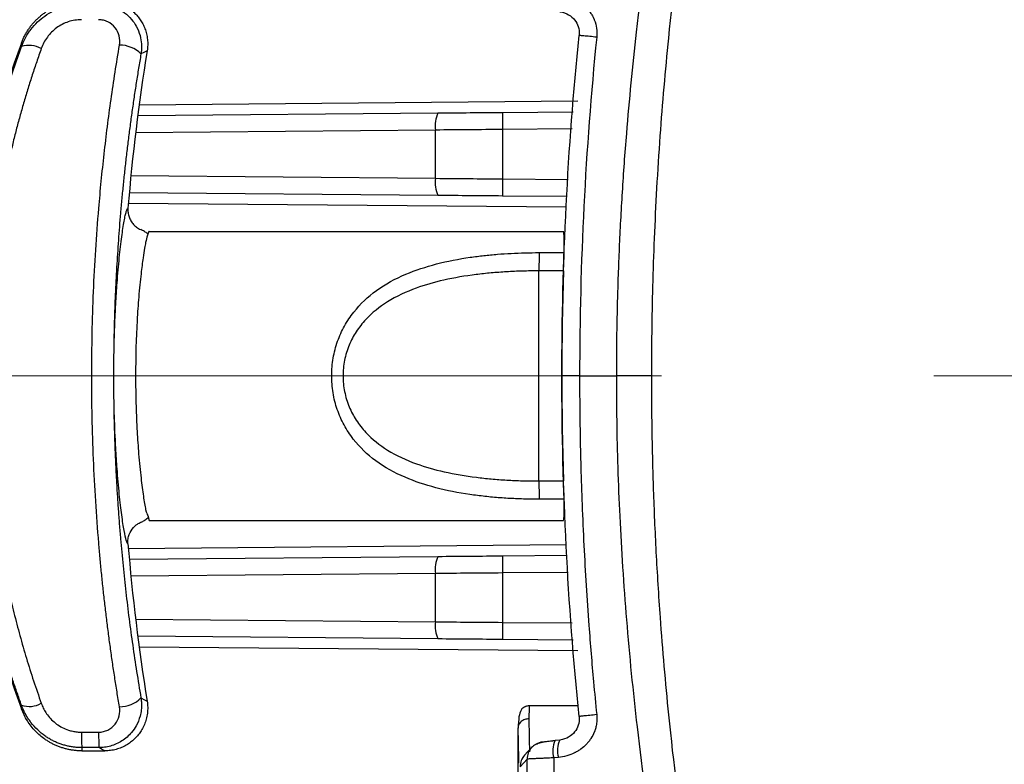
# Model space of a CAD drawing. Header units: millimetres. Extents: x 5 to 597, y 5 to 415.
# Tile 74 of 131: x 292 to 301, y 257 to 264. Entities that reach past the tile are written whole.
import ezdxf

# ---------------------------------------------------------------- set-up
doc = ezdxf.new("R2010")
doc.units = ezdxf.units.MM
doc.linetypes.add('CENTERX2', pattern=[20.32, 12.7, -2.54, 2.54, -2.54])

msp = doc.modelspace()

# ---------------------------------------------------------------- linework, layer by layer
at = {"color": 8, "linetype": 'Continuous', "lineweight": 25}
for p, q in [((293.0116, 262.89), (297.1075, 262.9257)), ((295.7791, 262.6543), (292.9785, 262.6299)), ((297.0531, 262.6652), (296.4043, 262.6596)), ((292.9345, 262.2286), (295.7791, 262.2037)), ((296.4043, 262.1985), (297.0173, 262.1932)), ((296.9984, 261.9333), (292.9106, 261.969)), ((292.9106, 258.7491), (296.9984, 258.7848)), ((295.7791, 258.5143), (292.9345, 258.4895)), ((297.0173, 258.5249), (296.4043, 258.5196)), ((292.9785, 258.0882), (295.7791, 258.0637)), ((296.4043, 258.0585), (297.0531, 258.0528)), ((297.1075, 257.7924), (293.0116, 257.8281))]:
    msp.add_line(p, q, dxfattribs=at)
at = {"color": 7, "linetype": 'Continuous', "lineweight": 25}
for p, q in [((296.4043, 262.8196), (297.0652, 262.8253)), ((292.9984, 262.7899), (295.8041, 262.8143)), ((295.7791, 262.2037), (295.7791, 262.6543)), ((296.4043, 262.6596), (296.4043, 262.1985)), ((295.8041, 262.0438), (292.9194, 262.0689)), ((297.0051, 262.0333), (296.4043, 262.0385)), ((293.1063, 261.7086), (296.9744, 261.7086)), ((296.9756, 261.6966), (296.9744, 261.7086)), ((296.7461, 261.5102), (296.9798, 261.5102)), ((296.7444, 259.3785), (296.7444, 261.3396)), ((296.9731, 261.3396), (296.7444, 261.3396)), ((297.1238, 260.359), (296.9586, 260.359)), ((297.1238, 260.359), (297.4699, 260.359)), ((296.7444, 259.3785), (296.9731, 259.3785)), ((296.9798, 259.2079), (296.7461, 259.2079)), ((293.0912, 259.0553), (293.1063, 259.0095)), ((293.1063, 259.0095), (296.9744, 259.0095)), ((296.9744, 259.0095), (296.9757, 259.0215)), ((292.9194, 258.6492), (295.8041, 258.6743)), ((296.4043, 258.6796), (297.0051, 258.6848)), ((295.7791, 258.0637), (295.7791, 258.5143)), ((296.4043, 258.5196), (296.4043, 258.0585)), ((295.8041, 257.9038), (292.9984, 257.9282)), ((297.0652, 257.8927), (296.4043, 257.8985)), ((297.1118, 257.279), (296.6476, 257.279)), ((292.4731, 257.0335), (292.6334, 257.0335)), ((296.5496, 256.5535), (296.5496, 257.0725)), ((296.938, 256.96), (296.8947, 256.9559)), ((296.938, 256.96), (296.939, 256.9599)), ((292.4754, 256.859), (292.6918, 256.859)), ((292.6367, 256.889), (292.4763, 256.889)), ((296.6761, 256.8901), (296.6109, 256.8192)), ((296.6764, 256.8904), (296.6791, 256.8932)), ((296.634, 256.7818), (296.5688, 256.7109)), ((296.9253, 256.7975), (296.8821, 256.7935))]:
    msp.add_line(p, q, dxfattribs=at)
at = {"color": 7, "linetype": 'CENTERX2', "lineweight": 18}
msp.add_line((285.1896, 260.359), (331.1923, 260.359), dxfattribs=at)
at = {"color": 7, "linetype": 'Continuous', "lineweight": 25, "flags": 128}
for points in [[(291.913, 263.433), (291.9128, 263.4517), (291.9126, 263.4663)], [(293.0864, 263.3953), (293.0539, 263.378), (293.0283, 263.3644)], [(293.0283, 257.3537), (293.0609, 257.3364), (293.0864, 257.3228)], [(291.9126, 257.2518), (291.9128, 257.2704), (291.913, 257.2851)], [(292.4763, 256.889), (292.4758, 256.8722), (292.4754, 256.859)], [(292.6918, 256.859), (292.6609, 256.8758), (292.6367, 256.889)]]:
    msp.add_lwpolyline(points, dxfattribs=at)
at = {"color": 7, "linetype": 'Continuous', "lineweight": 25}
for centre, radius, start, end in [((300.3605, 260.359), 9.0013, 159.80567, 200.19433), ((291.9855, 263.2169), 0.2279, 60.56355, 108.54497), ((292.8307, 263.1708), 0.2767, 44.41045, 90.62681), ((311.8451, 260.3591), 19.0028, 170.80598, 175.27296), ((296.0404, 262.6954), 0.2646, 153.29471, 188.93535), ((300.9883, 262.7396), 4.5846, 179.0002, 180.9998), ((296.0404, 262.1627), 0.2646, 171.06465, 206.70529), ((300.9883, 262.1185), 4.5846, 179.0002, 180.9998), ((303.6586, 261.3573), 6.9142, 178.73271, 180.14649), ((328.5252, 260.359), 31.5674, 178.22002, 181.77998), ((303.6586, 259.3608), 6.9142, 179.85351, 181.26729), ((311.8451, 260.359), 19.0028, 184.72704, 189.19402), ((296.0404, 258.5554), 0.2646, 153.29471, 188.93535), ((300.9883, 258.5996), 4.5846, 179.0002, 180.9998), ((296.0404, 258.0227), 0.2646, 171.06465, 206.70529), ((300.9883, 257.9785), 4.5846, 179.0002, 180.9998), ((292.8307, 257.5473), 0.2767, 269.37319, 315.58955), ((291.9855, 257.5012), 0.2279, 251.45503, 299.43645), ((294.45, 257.0058), 1.9771, 179.19843, 183.38818), ((294.6103, 257.0058), 1.9771, 179.19843, 183.38818), ((296.7937, 256.782), 0.1597, 94.92308, 120.05367), ((297.1111, 256.856), 0.2375, 155.12154, 195.26217), ((296.7284, 256.7111), 0.1597, 137.40519, 180.08568)]:
    msp.add_arc(centre, radius, start, end, dxfattribs=at)
at = {"color": 8, "linetype": 'Continuous', "lineweight": 25}
for centre, radius, start, end in [((297.1674, 256.8603), 0.25, 156.52168, 194.5477), ((296.7936, 256.782), 0.1597, 137.26862, 180.0857)]:
    msp.add_arc(centre, radius, start, end, dxfattribs=at)
at = {"color": 7, "linetype": 'Continuous', "lineweight": 25}
for points, knots in [([(297.4699, 260.359), (297.4701, 260.4343), (297.4705, 260.587), (297.4735, 260.8192), (297.4786, 261.0579), (297.486, 261.303), (297.4959, 261.5545), (297.5083, 261.8124), (297.5236, 262.0766), (297.5417, 262.3471), (297.58, 262.8451), (297.663, 263.6883), (297.8252, 264.8735), (298.0369, 266.0469), (298.2402, 266.9828), (298.4065, 267.673), (298.5524, 268.2349), (298.6987, 268.765), (298.7999, 269.1068), (298.849, 269.2728)], [0, 0, 0, 0, 0.024943, 0.050602, 0.076977, 0.104068, 0.131873, 0.160394, 0.189629, 0.219579, 0.250243, 0.355174, 0.500342, 0.646575, 0.750238, 0.81774, 0.881864, 0.942617, 1, 1, 1, 1]), ([(299.0822, 269.2028), (299.0608, 269.1312), (299.0175, 268.986), (298.9538, 268.7646), (298.89, 268.5367), (298.8264, 268.3023), (298.7632, 268.0613), (298.7004, 267.8137), (298.6383, 267.5595), (298.5769, 267.2986), (298.4676, 266.8143), (298.2995, 265.9923), (298.104, 264.819), (297.96, 263.6484), (297.8817, 262.7414), (297.842, 262.1177), (297.8194, 261.6495), (297.8044, 261.2014), (297.7956, 260.7734), (297.7946, 260.4949), (297.7941, 260.359)], [0, 0, 0, 0, 0.024995, 0.050683, 0.077066, 0.104147, 0.131926, 0.160404, 0.189583, 0.219464, 0.250048, 0.355644, 0.500065, 0.647819, 0.750043, 0.804569, 0.856836, 0.906835, 0.954558, 1, 1, 1, 1]), ([(291.9126, 263.4663), (291.9167, 263.477), (291.9249, 263.4984), (291.9396, 263.5294), (291.9559, 263.5595), (291.9738, 263.5886), (291.9931, 263.6163), (292.0139, 263.6427), (292.0358, 263.6677), (292.0588, 263.6911), (292.0826, 263.7129), (292.1072, 263.7331), (292.1396, 263.7569), (292.1815, 263.7832), (292.2345, 263.8096), (292.2913, 263.8312), (292.351, 263.847), (292.4127, 263.8572), (292.4545, 263.8584), (292.4754, 263.859)], [0, 0, 0, 0, 0.047013, 0.094006, 0.140883, 0.187548, 0.233907, 0.279869, 0.325347, 0.370258, 0.414523, 0.45807, 0.500834, 0.57957, 0.660741, 0.7439, 0.828536, 0.914096, 1, 1, 1, 1]), ([(292.6918, 263.859), (292.7013, 263.8589), (292.7203, 263.8585), (292.7486, 263.8553), (292.7767, 263.8503), (292.8041, 263.8433), (292.8308, 263.8344), (292.8564, 263.8239), (292.8809, 263.8119), (292.904, 263.7984), (292.9256, 263.7839), (292.9456, 263.7684), (292.9641, 263.7523), (292.981, 263.7356), (293.001, 263.7134), (293.0236, 263.6837), (293.0472, 263.6443), (293.067, 263.6001), (293.0819, 263.5518), (293.0905, 263.5006), (293.0929, 263.4478), (293.0886, 263.4128), (293.0864, 263.3953)], [0, 0, 0, 0, 0.041179, 0.082442, 0.123637, 0.164608, 0.205201, 0.245267, 0.284663, 0.323255, 0.360919, 0.397547, 0.433039, 0.467312, 0.500296, 0.562499, 0.62893, 0.699029, 0.772079, 0.847228, 0.92353, 1, 1, 1, 1]), ([(296.9253, 263.9205), (296.9523, 263.9179), (296.9784, 263.913), (297.0162, 263.9023), (297.0348, 263.8961), (297.056, 263.8873), (297.0649, 263.8833), (297.0708, 263.8805), (297.0741, 263.879), (297.0978, 263.8672), (297.1274, 263.8493), (297.154, 263.8282), (297.171, 263.8134), (297.1789, 263.8059), (297.2033, 263.7806), (297.2176, 263.7627), (297.2362, 263.7343), (297.2447, 263.7197), (297.2533, 263.7019), (297.2573, 263.6929), (297.259, 263.689), (297.2601, 263.6863), (297.2605, 263.6853), (297.2819, 263.6319), (297.2893, 263.5778), (297.2836, 263.5213)], [0, 0, 0, 0, 0.125, 0.125, 0.1875, 0.21875, 0.234375, 0.234375, 0.25, 0.25, 0.375, 0.4375, 0.4375, 0.5, 0.5, 0.625, 0.625, 0.6875, 0.71875, 0.734375, 0.742187, 0.742187, 0.75, 0.75, 1, 1, 1, 1]), ([(291.913, 263.433), (291.9169, 263.4432), (291.9245, 263.463), (291.9373, 263.4909), (291.9503, 263.5162), (291.9634, 263.5389), (291.9761, 263.559), (291.9881, 263.5765), (292.0149, 263.6129), (292.0598, 263.6632), (292.131, 263.7219), (292.2088, 263.7684), (292.285, 263.7993), (292.354, 263.8174), (292.415, 263.8273), (292.456, 263.8285), (292.4763, 263.8291)], [0, 0, 0, 0, 0.045036, 0.08721, 0.12634, 0.162271, 0.194872, 0.22404, 0.249689, 0.380297, 0.499223, 0.626757, 0.748935, 0.833171, 0.917003, 1, 1, 1, 1]), ([(292.6367, 263.8291), (292.6461, 263.8289), (292.6652, 263.8285), (292.6937, 263.8253), (292.7222, 263.8201), (292.7504, 263.8128), (292.778, 263.8034), (292.8215, 263.785), (292.8795, 263.75), (292.9399, 263.6924), (292.9895, 263.6202), (293.0211, 263.5424), (293.0339, 263.4663), (293.0344, 263.4085), (293.0301, 263.3771), (293.0283, 263.3644)], [0, 0, 0, 0, 0.040904, 0.082295, 0.124059, 0.166073, 0.20821, 0.250339, 0.370446, 0.499908, 0.610183, 0.749759, 0.862053, 0.944467, 1, 1, 1, 1]), ([(296.939, 263.7581), (296.9721, 263.7549), (296.999, 263.7444), (297.0443, 263.7176), (297.0626, 263.701), (297.0919, 263.6638), (297.1031, 263.6433), (297.1181, 263.597), (297.1227, 263.5713), (297.1193, 263.5379)], [0, 0, 0, 0, 0.25, 0.25, 0.5, 0.5, 0.75, 0.75, 1, 1, 1, 1]), ([(292.4731, 263.6846), (292.4311, 263.6846), (292.3893, 263.6777), (292.3306, 263.6583), (292.3116, 263.6503), (292.2749, 263.6314), (292.2572, 263.6204), (292.2076, 263.584), (292.1785, 263.5549), (292.1301, 263.4894), (292.1112, 263.4538), (292.0975, 263.4154)], [0, 0, 0, 0, 0.25, 0.25, 0.375, 0.375, 0.5, 0.5, 0.75, 0.75, 1, 1, 1, 1]), ([(292.8277, 263.4475), (292.8325, 263.4761), (292.8314, 263.505), (292.8174, 263.561), (292.8046, 263.5874), (292.7687, 263.6327), (292.7455, 263.6517), (292.7061, 263.6711), (292.6919, 263.6762), (292.6631, 263.6829), (292.6484, 263.6846), (292.6334, 263.6846)], [0, 0, 0, 0, 0.25, 0.25, 0.5, 0.5, 0.75, 0.75, 0.875, 0.875, 1, 1, 1, 1]), ([(297.2836, 263.5213), (297.2622, 263.5235), (297.24, 263.5257), (297.1984, 263.5299), (297.1791, 263.5319), (297.1479, 263.535), (297.1361, 263.5362), (297.1214, 263.5377), (297.1185, 263.538), (297.1193, 263.5379)], [0, 0, 0, 0, 0.25, 0.25, 0.5, 0.5, 0.75, 0.75, 1, 1, 1, 1]), ([(291.3732, 260.359), (291.3734, 260.3991), (291.3737, 260.4793), (291.3762, 260.5997), (291.3802, 260.7201), (291.3858, 260.8405), (291.3931, 260.961), (291.4019, 261.0814), (291.4124, 261.2019), (291.4246, 261.3223), (291.4383, 261.4426), (291.4537, 261.5628), (291.4707, 261.683), (291.4893, 261.803), (291.5151, 261.9552), (291.5499, 262.1397), (291.5962, 262.356), (291.648, 262.5722), (291.7055, 262.7884), (291.7688, 263.0041), (291.8375, 263.2195), (291.8878, 263.3616), (291.913, 263.433)], [0, 0, 0, 0, 0.037972, 0.07598, 0.114028, 0.15212, 0.190259, 0.228449, 0.266694, 0.304998, 0.343364, 0.381795, 0.420296, 0.458871, 0.497522, 0.567579, 0.638178, 0.709339, 0.781082, 0.853428, 0.926394, 1, 1, 1, 1]), ([(292.0975, 263.4154), (292.0832, 263.3745), (292.0544, 263.2928), (292.0136, 263.1694), (291.9743, 263.0456), (291.937, 262.9213), (291.9014, 262.7966), (291.8676, 262.6715), (291.8357, 262.546), (291.8055, 262.4201), (291.7771, 262.2938), (291.7506, 262.1672), (291.7258, 262.0402), (291.6644, 261.6998), (291.592, 261.1402), (291.5585, 260.3559), (291.5925, 259.5702), (291.6699, 258.9777), (291.7447, 258.5769), (291.7904, 258.3615), (291.8412, 258.1472), (291.8973, 257.934), (291.9587, 257.7221), (292.0249, 257.5112), (292.0733, 257.3723), (292.0975, 257.3027)], [0, 0, 0, 0, 0.021249, 0.042432, 0.063553, 0.084614, 0.105621, 0.126575, 0.147482, 0.168345, 0.189167, 0.209953, 0.230706, 0.25143, 0.376176, 0.500275, 0.62504, 0.750471, 0.785748, 0.821117, 0.856597, 0.892207, 0.927966, 0.963891, 1, 1, 1, 1]), ([(292.8277, 257.2706), (292.82, 257.3168), (292.8046, 257.4091), (292.7829, 257.5479), (292.7621, 257.6868), (292.7424, 257.8258), (292.7238, 257.9649), (292.7062, 258.1039), (292.6897, 258.243), (292.6743, 258.3821), (292.66, 258.5211), (292.6467, 258.6601), (292.6156, 259.0123), (292.5798, 259.5804), (292.5634, 260.3646), (292.5802, 261.147), (292.6185, 261.7503), (292.6576, 262.1776), (292.6844, 262.4319), (292.7148, 262.6862), (292.7487, 262.9405), (292.786, 263.1946), (292.8138, 263.363), (292.8277, 263.4475)], [0, 0, 0, 0, 0.023119, 0.046164, 0.069136, 0.092037, 0.114866, 0.137627, 0.160319, 0.182943, 0.205502, 0.227995, 0.250424, 0.376134, 0.501157, 0.625352, 0.750241, 0.791301, 0.832579, 0.874081, 0.915814, 0.957785, 1, 1, 1, 1]), ([(293.0283, 263.3644), (293.0208, 263.3199), (293.0057, 263.2309), (292.9843, 263.0969), (292.9639, 262.9625), (292.9445, 262.8279), (292.9261, 262.693), (292.9087, 262.5578), (292.8923, 262.4224), (292.877, 262.2866), (292.8626, 262.1507), (292.8494, 262.0144), (292.8337, 261.8396), (292.8169, 261.6259), (292.8006, 261.3731), (292.7879, 261.12), (292.7789, 260.8666), (292.7733, 260.6129), (292.7726, 260.4437), (292.7722, 260.359)], [0, 0, 0, 0, 0.04583, 0.091578, 0.13725, 0.182853, 0.228392, 0.273873, 0.319303, 0.364687, 0.410032, 0.455343, 0.500628, 0.584087, 0.667402, 0.750611, 0.833755, 0.916871, 1, 1, 1, 1]), ([(292.7749, 260.359), (292.7749, 260.4606), (292.7761, 260.5616), (292.7798, 260.7124), (292.7814, 260.7624), (292.7849, 260.8599), (292.7891, 260.9555), (292.7941, 261.0475), (292.7997, 261.1376), (292.8027, 261.182), (292.8122, 261.3102), (292.8191, 261.389), (292.8337, 261.5338), (292.8415, 261.6002), (292.8566, 261.7146), (292.8641, 261.7631), (292.8748, 261.8228), (292.8783, 261.8406), (292.8849, 261.8709), (292.8881, 261.8836), (292.8971, 261.9141), (292.9024, 261.9247), (292.9069, 261.9251)], [0, 0, 0, 0, 0.125, 0.125, 0.1875, 0.1875, 0.25, 0.3125, 0.3125, 0.375, 0.375, 0.5, 0.5, 0.625, 0.625, 0.75, 0.75, 0.8125, 0.8125, 0.875, 0.875, 1, 1, 1, 1]), ([(292.9069, 261.925), (292.9066, 261.9183), (292.9058, 261.9047), (292.9074, 261.8841), (292.911, 261.8636), (292.9167, 261.8435), (292.9246, 261.824), (292.9343, 261.8056), (292.9458, 261.7885), (292.9627, 261.7683), (292.9881, 261.745), (293.0126, 261.7323), (293.0258, 261.7255)], [0, 0, 0, 0, 0.081624, 0.164739, 0.248885, 0.33356, 0.418245, 0.502417, 0.585567, 0.667218, 0.82053, 1, 1, 1, 1]), ([(293.0921, 261.6849), (293.0817, 261.693), (293.0608, 261.7094), (293.0382, 261.72), (293.0268, 261.7253)], [0, 0, 0, 0, 0.495845, 1, 1, 1, 1]), ([(293.1063, 261.7086), (293.1035, 261.7075), (293.0993, 261.7058), (293.0938, 261.6883), (293.0919, 261.6824)], [0, 0, 0, 0, 0.663949, 1, 1, 1, 1]), ([(296.7461, 259.2079), (296.7216, 259.208), (296.6727, 259.2082), (296.5996, 259.2098), (296.5268, 259.2124), (296.4545, 259.2161), (296.3826, 259.2209), (296.3111, 259.2269), (296.24, 259.234), (296.1694, 259.2423), (296.014, 259.2635), (295.7822, 259.3083), (295.484, 259.4074), (295.2185, 259.5524), (295.0335, 259.7281), (294.9218, 259.8976), (294.8574, 260.0433), (294.8175, 260.2), (294.8046, 260.3637), (294.819, 260.5273), (294.8604, 260.6834), (294.9261, 260.8283), (295.0392, 260.9965), (295.2253, 261.1705), (295.491, 261.3135), (295.7883, 261.4113), (296.037, 261.4588), (296.2291, 261.4834), (296.3565, 261.4956), (296.4852, 261.504), (296.6153, 261.5092), (296.7024, 261.5099), (296.7461, 261.5102)], [0, 0, 0, 0, 0.0140893, 0.0281048, 0.042057, 0.0559567, 0.0698147, 0.083642, 0.0974497, 0.1112487, 0.1250502, 0.1890252, 0.2503717, 0.3151205, 0.3753698, 0.4072435, 0.4381484, 0.4697076, 0.5008897, 0.5320707, 0.5636693, 0.594538, 0.6264036, 0.6866035, 0.7513009, 0.8122415, 0.8757716, 0.900448, 0.9251462, 0.9499293, 0.9748601, 1, 1, 1, 1]), ([(296.9731, 261.3396), (296.9734, 261.3464), (296.9742, 261.36), (296.9752, 261.38), (296.9761, 261.3992), (296.977, 261.4174), (296.9777, 261.4346), (296.9783, 261.4505), (296.9789, 261.4652), (296.9793, 261.4785), (296.9795, 261.4905), (296.9797, 261.5011), (296.9798, 261.5072), (296.9798, 261.5102)], [0, 0, 0, 0, 0.100915, 0.19982, 0.296716, 0.391607, 0.484497, 0.575388, 0.664283, 0.751188, 0.836106, 0.919042, 1, 1, 1, 1]), ([(296.7444, 261.3396), (296.7187, 261.3395), (296.6676, 261.3393), (296.5915, 261.3376), (296.5164, 261.3349), (296.4424, 261.3312), (296.3696, 261.3263), (296.2979, 261.3204), (296.2274, 261.3134), (296.0787, 261.2961), (295.8647, 261.2605), (295.5842, 261.1813), (295.3334, 261.0658), (295.1492, 260.9193), (295.0358, 260.7756), (294.9679, 260.6472), (294.9247, 260.5071), (294.9104, 260.3585), (294.9249, 260.2099), (294.9683, 260.0698), (295.0365, 259.9415), (295.1501, 259.7979), (295.3347, 259.6516), (295.5858, 259.5362), (295.8665, 259.4572), (296.1034, 259.4179), (296.3001, 259.3969), (296.4443, 259.3863), (296.5929, 259.3797), (296.6935, 259.3789), (296.7444, 259.3785)], [0, 0, 0, 0, 0.016296, 0.032379, 0.048254, 0.063923, 0.079391, 0.09466, 0.109736, 0.124622, 0.190476, 0.249402, 0.315851, 0.374424, 0.406633, 0.437271, 0.46901, 0.500135, 0.531219, 0.562971, 0.59363, 0.625872, 0.684488, 0.751002, 0.809932, 0.875793, 0.90566, 0.936297, 0.967734, 1, 1, 1, 1]), ([(291.913, 257.2851), (291.8994, 257.3233), (291.8721, 257.3995), (291.8332, 257.5144), (291.7958, 257.6295), (291.7601, 257.7447), (291.726, 257.8601), (291.6936, 257.9756), (291.6627, 258.0912), (291.6335, 258.2068), (291.6059, 258.3225), (291.5799, 258.4382), (291.5555, 258.5538), (291.5327, 258.6695), (291.5048, 258.821), (291.4739, 259.009), (291.4428, 259.2336), (291.4174, 259.4586), (291.3976, 259.6837), (291.3836, 259.9089), (291.3749, 260.134), (291.3738, 260.2841), (291.3732, 260.359)], [0, 0, 0, 0, 0.039451, 0.078717, 0.117801, 0.156704, 0.19543, 0.233983, 0.272364, 0.310577, 0.348624, 0.38651, 0.424237, 0.461808, 0.499226, 0.571421, 0.643357, 0.715059, 0.78655, 0.857854, 0.928996, 1, 1, 1, 1]), ([(292.7722, 260.359), (292.7723, 260.3128), (292.7726, 260.2203), (292.7742, 260.0816), (292.7769, 259.943), (292.7807, 259.8044), (292.7856, 259.6659), (292.7915, 259.5275), (292.7986, 259.3892), (292.8066, 259.251), (292.8158, 259.1129), (292.8261, 258.9749), (292.8404, 258.7997), (292.8602, 258.5874), (292.8869, 258.3387), (292.917, 258.0909), (292.9506, 257.844), (292.9874, 257.5979), (293.0147, 257.4352), (293.0283, 257.3537)], [0, 0, 0, 0, 0.0454371, 0.0908652, 0.1362908, 0.1817203, 0.2271602, 0.2726169, 0.3180968, 0.3636064, 0.409152, 0.45474, 0.5003768, 0.583251, 0.6662337, 0.7493627, 0.8326752, 0.9162087, 1, 1, 1, 1]), ([(292.9069, 258.793), (292.9024, 258.7934), (292.897, 258.8042), (292.885, 258.8452), (292.8784, 258.8753), (292.8677, 258.935), (292.864, 258.9575), (292.8565, 259.0063), (292.8528, 259.0328), (292.8414, 259.1184), (292.8338, 259.1835), (292.8191, 259.3298), (292.8121, 259.4088), (292.8027, 259.5358), (292.7997, 259.5795), (292.7942, 259.6699), (292.7916, 259.7166), (292.7847, 259.858), (292.7811, 259.955), (292.7774, 260.1047), (292.7765, 260.1556), (292.7752, 260.2575), (292.7749, 260.3083), (292.7749, 260.359)], [0, 0, 0, 0, 0.125, 0.125, 0.25, 0.25, 0.3125, 0.3125, 0.375, 0.375, 0.5, 0.5, 0.625, 0.625, 0.6875, 0.6875, 0.75, 0.75, 0.875, 0.875, 0.9375, 0.9375, 1, 1, 1, 1]), ([(297.1238, 260.359), (297.124, 260.2756), (297.1244, 260.0977), (297.1281, 259.8142), (297.135, 259.4976), (297.1465, 259.1479), (297.1684, 258.6546), (297.203, 258.1025), (297.2463, 257.5762), (297.2736, 257.2989), (297.2836, 257.1968)], [0, 0, 0, 0, 0.079013, 0.168505, 0.268484, 0.378955, 0.499924, 0.736098, 0.902811, 1, 1, 1, 1]), ([(297.7941, 260.359), (297.7873, 260.359), (297.7748, 260.359), (297.7373, 260.359), (297.7124, 260.359), (297.653, 260.359), (297.6186, 260.359), (297.5458, 260.359), (297.5075, 260.359), (297.4699, 260.359)], [0, 0, 0, 0, 0.25, 0.25, 0.5, 0.5, 0.75, 0.75, 1, 1, 1, 1]), ([(298.849, 251.4453), (298.8252, 251.5251), (298.7767, 251.6876), (298.705, 251.936), (298.6326, 252.1932), (298.56, 252.4591), (298.4872, 252.7339), (298.4147, 253.0175), (298.3426, 253.3101), (298.2551, 253.6789), (298.1503, 254.1464), (298.0501, 254.6328), (297.9418, 255.2003), (297.806, 255.9892), (297.667, 256.994), (297.5754, 257.9119), (297.5273, 258.5677), (297.5005, 259.042), (297.4825, 259.4978), (297.4718, 259.9347), (297.4705, 260.2197), (297.4699, 260.359)], [0, 0, 0, 0, 0.027624, 0.056191, 0.085702, 0.116156, 0.147555, 0.179899, 0.213189, 0.247425, 0.305525, 0.371974, 0.412011, 0.496984, 0.637251, 0.748084, 0.80267, 0.855156, 0.905541, 0.953822, 1, 1, 1, 1]), ([(297.7941, 260.359), (297.7943, 260.2743), (297.7947, 260.1022), (297.798, 259.8401), (297.8035, 259.57), (297.8117, 259.2919), (297.8227, 259.006), (297.8367, 258.7122), (297.854, 258.4107), (297.888, 257.9037), (297.9617, 257.0531), (298.1065, 255.882), (298.3033, 254.7054), (298.4859, 253.8154), (298.6281, 253.1974), (298.7395, 252.7458), (298.8526, 252.3161), (298.9658, 251.908), (299.044, 251.644), (299.0822, 251.5153)], [0, 0, 0, 0, 0.028336, 0.057566, 0.087689, 0.118704, 0.150608, 0.1834, 0.217077, 0.251638, 0.353375, 0.502618, 0.646251, 0.752289, 0.806491, 0.858356, 0.90789, 0.955101, 1, 1, 1, 1]), ([(296.9798, 259.2079), (296.9797, 259.2116), (296.9797, 259.2191), (296.9794, 259.2327), (296.979, 259.2483), (296.9784, 259.2659), (296.9776, 259.2854), (296.9767, 259.3066), (296.9756, 259.3295), (296.9744, 259.3536), (296.9735, 259.3701), (296.9731, 259.3785)], [0, 0, 0, 0, 0.099221, 0.201397, 0.306536, 0.414647, 0.525736, 0.63981, 0.756875, 0.876937, 1, 1, 1, 1]), ([(292.9069, 258.7931), (292.9067, 258.808), (292.9061, 258.8373), (292.9203, 258.8909), (292.9501, 258.9395), (292.9918, 258.9761), (293.0182, 258.9885), (293.0303, 258.9942)], [0, 0, 0, 0, 0.176463, 0.34822, 0.653605, 0.840687, 1, 1, 1, 1]), ([(293.0275, 258.9931), (293.0388, 258.9983), (293.0614, 259.0088), (293.0819, 259.0252), (293.092, 259.0333)], [0, 0, 0, 0, 0.5015172, 1, 1, 1, 1]), ([(293.0283, 257.3537), (293.0296, 257.3447), (293.0327, 257.3235), (293.0345, 257.286), (293.0318, 257.2375), (293.0189, 257.1704), (292.9896, 257.098), (292.9454, 257.0336), (292.8993, 256.9864), (292.851, 256.9501), (292.7988, 256.922), (292.7446, 256.9027), (292.6903, 256.8911), (292.6543, 256.8897), (292.6367, 256.889)], [0, 0, 0, 0, 0.039251, 0.093198, 0.163122, 0.250274, 0.389654, 0.499816, 0.588058, 0.675472, 0.761123, 0.844183, 0.923974, 1, 1, 1, 1]), ([(293.0864, 257.3228), (293.0877, 257.3134), (293.0904, 257.2946), (293.0918, 257.266), (293.0913, 257.2376), (293.0888, 257.2093), (293.0844, 257.1816), (293.0781, 257.1546), (293.0701, 257.1286), (293.0605, 257.1036), (293.0496, 257.08), (293.0376, 257.0577), (293.0246, 257.0368), (293.0108, 257.0175), (292.9921, 256.9942), (292.9664, 256.9671), (292.9313, 256.9375), (292.8908, 256.9109), (292.8455, 256.8886), (292.7964, 256.8719), (292.7447, 256.8611), (292.7094, 256.8597), (292.6918, 256.859)], [0, 0, 0, 0, 0.0411782, 0.0824414, 0.1236358, 0.1646065, 0.2051996, 0.2452656, 0.2846615, 0.3232534, 0.3609184, 0.3975458, 0.4330381, 0.4673115, 0.500296, 0.5624983, 0.6289292, 0.6990282, 0.7720782, 0.8472273, 0.9235296, 1, 1, 1, 1]), ([(292.4754, 256.859), (292.4639, 256.8592), (292.441, 256.8596), (292.4069, 256.8627), (292.373, 256.8675), (292.3396, 256.8743), (292.3068, 256.8829), (292.2749, 256.8932), (292.2439, 256.9052), (292.214, 256.9187), (292.1853, 256.9336), (292.1579, 256.9497), (292.1243, 256.9718), (292.0852, 257.0021), (292.0421, 257.0427), (292.0022, 257.0886), (291.9668, 257.1391), (291.936, 257.1936), (291.9204, 257.2323), (291.9126, 257.2518)], [0, 0, 0, 0, 0.047012, 0.094005, 0.140881, 0.187546, 0.233905, 0.279868, 0.325346, 0.370257, 0.414522, 0.45807, 0.500834, 0.579569, 0.66074, 0.743898, 0.828535, 0.914095, 1, 1, 1, 1]), ([(292.4763, 256.889), (292.4648, 256.8892), (292.4414, 256.8896), (292.4062, 256.8928), (292.3707, 256.898), (292.3351, 256.9056), (292.2996, 256.9154), (292.2645, 256.9275), (292.2298, 256.9419), (292.1959, 256.9585), (292.163, 256.9774), (292.1176, 257.0074), (292.0605, 257.0543), (292.0089, 257.1118), (291.9698, 257.1677), (291.939, 257.2206), (291.9222, 257.2623), (291.913, 257.2851)], [0, 0, 0, 0, 0.047134, 0.095077, 0.143773, 0.193159, 0.243163, 0.293709, 0.344712, 0.396086, 0.447738, 0.499574, 0.618556, 0.749232, 0.81482, 0.898969, 1, 1, 1, 1]), ([(292.0975, 257.3027), (292.1004, 257.295), (292.1061, 257.2798), (292.1164, 257.2577), (292.1278, 257.2362), (292.1405, 257.2154), (292.1614, 257.1853), (292.1934, 257.1481), (292.2404, 257.1081), (292.2929, 257.0756), (292.344, 257.0542), (292.3906, 257.0416), (292.4316, 257.0347), (292.4592, 257.0339), (292.4731, 257.0335)], [0, 0, 0, 0, 0.050532, 0.100707, 0.150693, 0.200659, 0.250776, 0.376335, 0.50064, 0.625944, 0.750305, 0.833837, 0.916728, 1, 1, 1, 1]), ([(292.6334, 257.0335), (292.6484, 257.0335), (292.6631, 257.0352), (292.6919, 257.0419), (292.7061, 257.047), (292.7456, 257.0664), (292.7689, 257.0855), (292.8046, 257.1307), (292.8175, 257.1572), (292.8314, 257.2129), (292.8325, 257.242), (292.8277, 257.2706)], [0, 0, 0, 0, 0.125, 0.125, 0.25, 0.25, 0.5, 0.5, 0.75, 0.75, 1, 1, 1, 1]), ([(296.6561, 257.279), (296.6488, 257.2786), (296.6379, 257.2779), (296.6242, 257.2738), (296.6169, 257.2709), (296.6092, 257.2674), (296.5883, 257.2552), (296.5707, 257.2311), (296.5548, 257.1798), (296.5514, 257.1096), (296.5495, 257.0713)], [0, 0, 0, 0, 0.048901, 0.07245, 0.084503, 0.097324, 0.12767, 0.281059, 0.60852, 1, 1, 1, 1]), ([(296.6496, 257.1577), (296.6378, 257.1577), (296.6251, 257.1559), (296.6004, 257.1475), (296.5886, 257.141), (296.5691, 257.1243), (296.5615, 257.1142), (296.5517, 257.0933), (296.5496, 257.0825), (296.5496, 257.0725)], [0, 0, 0, 0, 0.25, 0.25, 0.5, 0.5, 0.75, 0.75, 1, 1, 1, 1]), ([(297.2836, 257.1968), (297.2865, 257.1685), (297.286, 257.1409), (297.2804, 257.1003), (297.2764, 257.0802), (297.2695, 257.0572), (297.2655, 257.0457), (297.2637, 257.0409), (297.2624, 257.0376), (297.2617, 257.0357), (297.2527, 257.0133), (297.2424, 256.9933), (297.2238, 256.9649), (297.2172, 256.9556), (297.2029, 256.9377), (297.1949, 256.9287), (297.1714, 256.9043), (297.1459, 256.8821), (297.1125, 256.86), (297.0949, 256.8499), (297.0872, 256.8458), (297.082, 256.8431), (297.0797, 256.8419), (297.0292, 256.8169), (296.9787, 256.8025), (296.9253, 256.7975)], [0, 0, 0, 0, 0.125, 0.125, 0.1875, 0.21875, 0.234375, 0.242188, 0.242188, 0.25, 0.25, 0.375, 0.375, 0.4375, 0.4375, 0.5, 0.5, 0.625, 0.6875, 0.71875, 0.734375, 0.734375, 0.75, 0.75, 1, 1, 1, 1]), ([(297.1193, 257.1801), (297.1227, 257.1468), (297.1181, 257.1211), (297.1031, 257.0747), (297.0919, 257.0543), (297.0626, 257.0171), (297.0443, 257.0005), (296.999, 256.9736), (296.9721, 256.9632), (296.939, 256.9599)], [0, 0, 0, 0, 0.25, 0.25, 0.5, 0.5, 0.75, 0.75, 1, 1, 1, 1]), ([(297.2836, 257.1968), (297.2622, 257.1946), (297.24, 257.1924), (297.1984, 257.1882), (297.1791, 257.1862), (297.1479, 257.183), (297.1361, 257.1818), (297.1214, 257.1804), (297.1185, 257.1801), (297.1193, 257.1801)], [0, 0, 0, 0, 0.25, 0.25, 0.5, 0.5, 0.75, 0.75, 1, 1, 1, 1]), ([(296.8904, 256.9533), (296.8675, 256.9509), (296.8224, 256.9461), (296.763, 256.9352), (296.7111, 256.9192), (296.688, 256.9), (296.6761, 256.8901)], [0, 0, 0, 0, 0.2486088, 0.4902943, 0.7384737, 1, 1, 1, 1]), ([(296.7799, 256.9411), (296.7811, 256.9423), (296.7932, 256.9445), (296.8354, 256.9498), (296.8641, 256.9529), (296.8957, 256.9559)], [0, 0, 0, 0, 0.5, 0.5, 1, 1, 1, 1]), ([(296.8821, 256.7935), (296.8742, 256.7931), (296.8558, 256.7924), (296.825, 256.791), (296.7879, 256.7894), (296.7464, 256.7877), (296.7067, 256.7858), (296.674, 256.7842), (296.6515, 256.783), (296.6377, 256.7822), (296.6352, 256.7819), (296.634, 256.7818)], [0, 0, 0, 0, 0.058971, 0.137554, 0.236959, 0.357934, 0.500131, 0.636506, 0.766222, 0.887698, 1, 1, 1, 1])]:
    msp.add_open_spline(points, degree=3, knots=knots, dxfattribs=at)
for points in [[(296.9586, 260.359), (296.9586, 261.4205), (297.0123, 262.4819), (297.1193, 263.5379)], [(297.2836, 263.5213), (297.1772, 262.4708), (297.1238, 261.4149), (297.1238, 260.359)], [(295.8041, 262.8143), (296.0022, 262.8161), (296.2035, 262.8178), (296.4043, 262.8196)], [(296.4043, 262.6596), (296.1949, 262.6578), (295.9856, 262.6561), (295.7791, 262.6543)], [(295.7791, 262.2037), (295.9856, 262.202), (296.1949, 262.2003), (296.4043, 262.1985)], [(296.4043, 262.0385), (296.2035, 262.0403), (296.0022, 262.042), (295.8041, 262.0438)], [(292.9069, 261.9251), (292.9069, 261.925), (292.9069, 261.925), (292.9069, 261.925)], [(297.1193, 257.1801), (297.0123, 258.2362), (296.9587, 259.2976), (296.9586, 260.359)], [(292.9069, 258.7931), (292.9069, 258.7931), (292.9069, 258.7931), (292.9069, 258.793)], [(295.8041, 258.6743), (296.0022, 258.6761), (296.2035, 258.6778), (296.4043, 258.6796)], [(296.4043, 258.5196), (296.1949, 258.5178), (295.9856, 258.5161), (295.7791, 258.5143)], [(295.7791, 258.0637), (295.9856, 258.062), (296.1949, 258.0603), (296.4043, 258.0585)], [(296.4043, 257.8985), (296.2035, 257.9003), (296.0022, 257.902), (295.8041, 257.9038)], [(296.6319, 254.5177), (296.6328, 255.2723), (296.6335, 256.027), (296.634, 256.7818)], [(296.8821, 256.7935), (296.8817, 256.0316), (296.8811, 255.2699), (296.8805, 254.5083)]]:
    msp.add_open_spline(points, degree=3, dxfattribs=at)
at = {"color": 8, "linetype": 'Continuous', "lineweight": 25}
for points, knots in [([(293.0919, 261.6824), (293.09, 261.6772), (293.0841, 261.6615), (293.074, 261.6157), (293.0609, 261.5471), (293.0463, 261.4542), (293.0272, 261.3062), (293.0076, 261.1088), (292.9859, 260.7968), (292.9765, 260.4781), (292.9793, 260.1867), (292.984, 260.0127), (292.9927, 259.8238), (293.0075, 259.6127), (293.0278, 259.4042), (293.0507, 259.2324), (293.0741, 259.0916), (293.0853, 259.0678), (293.0912, 259.0553)], [0, 0, 0, 0, 0.024645, 0.074486, 0.107957, 0.155093, 0.215879, 0.291405, 0.35708, 0.497588, 0.543334, 0.590462, 0.638984, 0.702483, 0.780379, 0.851001, 0.921792, 1, 1, 1, 1]), ([(296.9798, 261.5102), (296.9802, 261.5694), (296.9809, 261.6723), (296.9772, 261.6894), (296.9756, 261.6966)], [0, 0, 0, 0, 0.576042, 1, 1, 1, 1]), ([(296.9757, 259.0215), (296.9772, 259.0289), (296.9808, 259.0462), (296.9801, 259.1491), (296.9798, 259.2079)], [0, 0, 0, 0, 0.429257, 1, 1, 1, 1]), ([(296.656, 257.2698), (296.6557, 257.2726), (296.6547, 257.2814), (296.6524, 257.2436), (296.6506, 257.1876), (296.6496, 257.1577)], [0, 0, 0, 0, 0.175874, 0.559951, 1, 1, 1, 1]), ([(296.6496, 257.1577), (296.6503, 257.1274), (296.6518, 257.0668), (296.6537, 256.9603), (296.655, 256.8821), (296.6555, 256.8502)], [0, 0, 0, 0, 0.371881, 0.743763, 1, 1, 1, 1]), ([(296.5565, 256.7437), (296.5557, 256.7993), (296.5537, 256.9366), (296.5511, 257.0218), (296.5496, 257.0725)], [0, 0, 0, 0, 0.404902, 1, 1, 1, 1])]:
    msp.add_open_spline(points, degree=3, knots=knots, dxfattribs=at)

doc.saveas('drawing.dxf')
